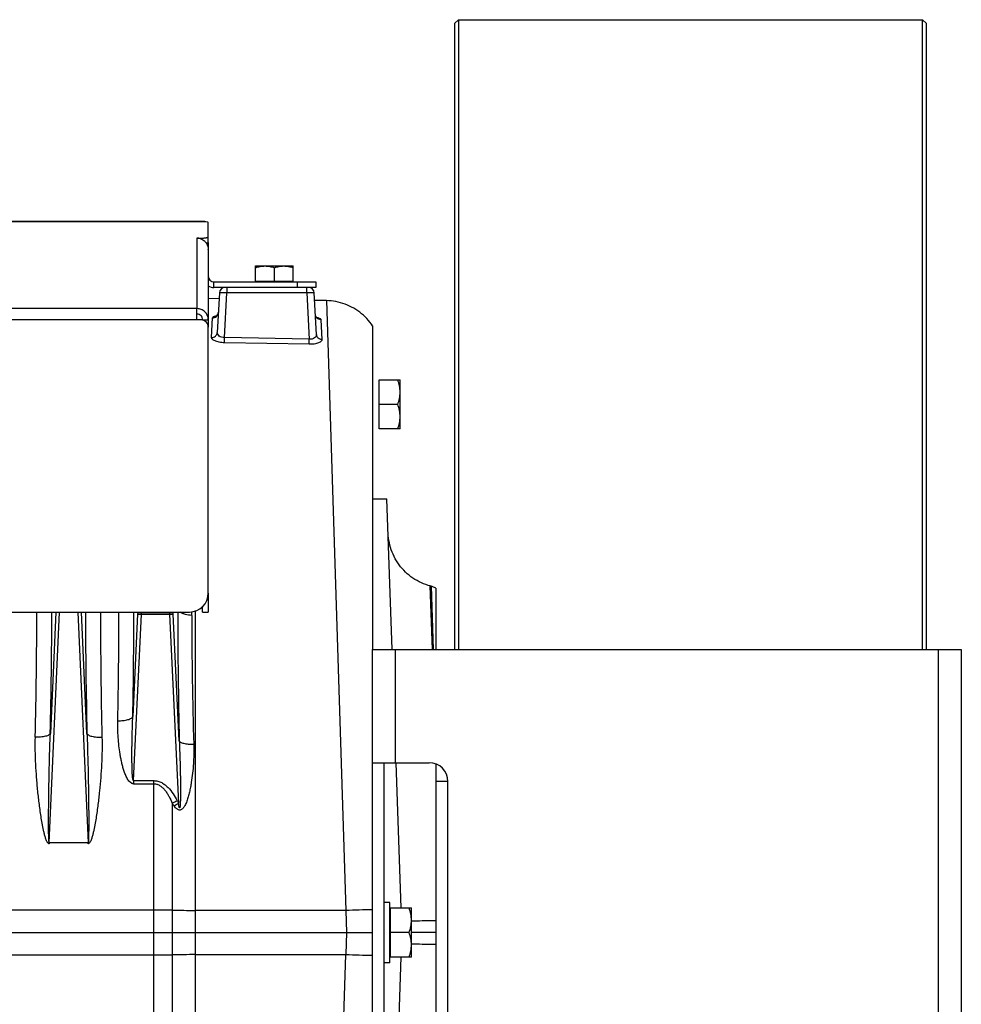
# Model space of a CAD drawing. Extents: x -1704 to 1181, y 8 to 1714.
# Tile 84 of 84: x 858 to 1107, y 840 to 1101. Entities that reach past the tile are written whole.
import ezdxf

# ---------------------------------------------------------------- set-up
doc = ezdxf.new("R2010")
doc.units = 0
doc.header["$LTSCALE"] = 65.395
doc.layers.get('0').update_dxf_attribs({"linetype": 'CONTINUOUS'})
doc.layers.add('3_ALL_AXES', color=7, linetype='CONTINUOUS')

msp = doc.modelspace()

# ---------------------------------------------------------------- linework, layer by layer
at = {"color": 7, "linetype": 'CONTINUOUS'}
for p, q in [((974.09, 1100.76), (973.09, 1099.76)), ((973.09, 1099.76), (973.09, 933.76)), ((974.09, 1100.76), (974.09, 933.76)), ((974.09, 1100.76), (1097.09, 1100.76)), ((1097.09, 933.76), (1097.09, 1100.76)), ((1098.09, 1099.76), (1097.09, 1100.76)), ((1098.09, 933.76), (1098.09, 1099.76)), ((907.84, 1041.72), (907.84, 1043.2)), ((907.84, 1041.33), (907.43, 1041.33)), ((920.34, 1031.26), (920.34, 1031.46)), ((920.34, 1031.46), (930.34, 1031.46)), ((930.34, 1031.26), (930.34, 1031.46)), ((936.34, 1031.26), (936.34, 1029.76)), ((936.34, 1029.76), (909.34, 1029.76)), ((906.34, 1021.21), (907.84, 1021.21)), ((906.34, 943.72), (906.34, 945.16)), ((906.34, 943.72), (907.84, 943.72)), ((951.34, 933.76), (1107.34, 933.76)), ((951.34, 783.76), (951.34, 933.76)), ((1107.34, 933.76), (1107.34, 783.76)), ((951.34, 903.76), (966.34, 903.76)), ((954.34, 903.76), (954.34, 813.76)), ((971.34, 818.76), (971.34, 898.76))]:
    msp.add_line(p, q, dxfattribs=at)
at = {"color": 3, "linetype": 'CONTINUOUS'}
for p, q in [((905.84, 1047.26), (840.84, 1047.26)), ((907.84, 1043.2), (907.84, 1046.95)), ((904.84, 1042.85), (905.84, 1042.85)), ((907.84, 1041.72), (907.84, 1019.27)), ((909.34, 1031.26), (936.34, 1031.26)), ((904.84, 1021.21), (904.84, 1024.16)), ((905.84, 1021.21), (904.84, 1021.21)), ((907.84, 948.73), (907.84, 1019.21)), ((907.84, 948.72), (907.84, 943.72)), ((707.84, 943.73), (902.84, 943.73))]:
    msp.add_line(p, q, dxfattribs=at)
at = {"color": 9, "linetype": 'CONTINUOUS'}
for p, q in [((907.18, 1047.21), (840.84, 1047.21)), ((904.84, 1042.85), (904.84, 1024.16)), ((905.84, 1042.66), (905.84, 1042.85)), ((909.34, 1029.76), (909.34, 1031.26)), ((931.34, 1031.26), (931.34, 1029.76)), ((912.76, 1029.76), (912.76, 1028.31)), ((933.92, 1028.31), (933.92, 1029.76)), ((912.14, 1016.47), (912.76, 1028.31)), ((933.92, 1028.31), (912.76, 1028.31)), ((933.92, 1028.31), (934.56, 1016.04)), ((939.11, 1026.28), (944.26, 864.6)), ((904.84, 1024.16), (705.84, 1024.16)), ((904.84, 1021.21), (705.84, 1021.21)), ((912.11, 1015.12), (912.14, 1016.47)), ((934.56, 1016.04), (912.14, 1016.47)), ((934.53, 1014.7), (934.56, 1016.04)), ((967.28, 933.76), (966.6, 950.63)), ((966.84, 950.57), (966.84, 950.53)), ((966.84, 950.57), (967.4, 933.76)), ((865.71, 882.56), (868.39, 943.73)), ((867.4, 943.73), (865.99, 911.53)), ((873.28, 943.73), (875.97, 882.56)), ((875.69, 911.53), (874.28, 943.73)), ((889.12, 943.15), (887.83, 916.02)), ((888.02, 899.02), (890.12, 943.13)), ((889.15, 943.73), (889.12, 943.15)), ((890.12, 943.17), (890.14, 943.73)), ((897.53, 943.73), (897.56, 943.17)), ((897.56, 943.13), (899.94, 893.02)), ((898.55, 943.15), (898.53, 943.73)), ((900.15, 909.55), (898.55, 943.15)), ((903.45, 942.84), (903.45, 943.77)), ((904.4, 943.98), (904.4, 778.11)), ((967.26, 937.79), (967.4, 933.76)), ((957.34, 933.76), (957.34, 903.76)), ((1101.34, 783.76), (1101.34, 933.76)), ((888.02, 899.02), (893.44, 899.02)), ((888.02, 899.02), (888.02, 898.2)), ((888.02, 898.2), (893.44, 898.2)), ((893.44, 770.47), (893.44, 899.02)), ((898.29, 893.05), (898.29, 776.49)), ((893.44, 864.69), (605.84, 864.69)), ((944.26, 864.6), (904.4, 864.63)), ((944.26, 864.6), (944.46, 858.76)), ((944.46, 858.76), (944.26, 852.92)), ((605.84, 852.83), (893.44, 852.83)), ((904.4, 852.89), (944.26, 852.92)), ((941.76, 774.48), (944.26, 852.92))]:
    msp.add_line(p, q, dxfattribs=at)
at = {"color": 6, "linetype": 'CONTINUOUS'}
for p, q in [((910.68, 1026.78), (907.84, 1026.83)), ((910.76, 1028.34), (910.21, 1017.85)), ((936.49, 1017.3), (935.91, 1028.34)), ((939.11, 1026.28), (936.02, 1026.33)), ((951.34, 1019.6), (951.34, 933.76)), ((953.14, 1005.26), (958.64, 1005.26)), ((958.64, 992.26), (958.64, 1005.26)), ((958.06, 998.76), (953.14, 998.76)), ((958.64, 992.26), (953.14, 992.26)), ((951.34, 973.76), (955.17, 973.76)), ((956.57, 933.76), (955.17, 973.76)), ((966.84, 950.57), (966.6, 950.63)), ((968.09, 950.04), (968.09, 933.76)), ((958.96, 865.26), (957.62, 903.76)), ((968.09, 903.44), (968.09, 814.08)), ((971.34, 898.76), (968.09, 898.76)), ((955.94, 866.76), (954.34, 866.76)), ((955.94, 850.76), (955.94, 866.76)), ((956.14, 865.26), (961.64, 865.26)), ((961.64, 852.26), (961.64, 865.26)), ((605.84, 858.76), (951.34, 858.76)), ((961.06, 858.76), (956.14, 858.76)), ((968.09, 858.76), (961.64, 858.76)), ((961.64, 852.26), (956.14, 852.26)), ((957.62, 813.76), (958.96, 852.26)), ((955.94, 850.76), (954.34, 850.76))]:
    msp.add_line(p, q, dxfattribs=at)
at = {"color": 2, "linetype": 'CONTINUOUS'}
for p, q in [((908.69, 1016.52), (908.97, 1021.72)), ((937.69, 1021.22), (937.96, 1015.97)), ((934.53, 1014.7), (912.11, 1015.12)), ((953.14, 992.26), (953.14, 1005.26)), ((897.56, 943.17), (890.12, 943.17)), ((890.12, 943.13), (897.56, 943.13)), ((875.97, 882.56), (865.71, 882.56)), ((865.71, 882.56), (865.71, 882.28)), ((875.97, 882.28), (875.97, 882.56)), ((956.14, 852.26), (956.14, 865.26))]:
    msp.add_line(p, q, dxfattribs=at)
at = {"color": 6, "linetype": 'CONTINUOUS'}
for points in [[(951.34, 1019.6), (951.04, 1020.03), (950.66, 1020.54), (950.26, 1021.03), (949.83, 1021.5), (949.39, 1021.96), (948.93, 1022.39), (948.45, 1022.81), (947.96, 1023.2), (947.45, 1023.58), (946.92, 1023.93), (946.38, 1024.26), (945.82, 1024.56), (945.26, 1024.85), (944.68, 1025.11), (944.09, 1025.34), (943.49, 1025.55), (942.88, 1025.73), (942.27, 1025.89), (941.65, 1026.02), (941.02, 1026.12), (940.39, 1026.2), (939.76, 1026.25), (939.11, 1026.28)], [(910.49, 1023.1), (910.49, 1023.08), (910.48, 1022.97), (910.46, 1022.87), (910.43, 1022.78), (910.4, 1022.69), (910.36, 1022.6), (910.32, 1022.53), (910.28, 1022.46), (910.23, 1022.4), (910.19, 1022.35), (910.15, 1022.3), (910.11, 1022.27), (910.07, 1022.24), (910.04, 1022.21), (910.02, 1022.2), (910, 1022.19), (909.99, 1022.18), (909.99, 1022.18)], [(936.68, 1021.7), (936.68, 1021.7), (936.67, 1021.71), (936.66, 1021.71), (936.65, 1021.73), (936.62, 1021.74), (936.6, 1021.76), (936.56, 1021.79), (936.53, 1021.83), (936.49, 1021.87), (936.45, 1021.92), (936.41, 1021.98), (936.37, 1022.05), (936.33, 1022.12), (936.3, 1022.21), (936.27, 1022.29), (936.24, 1022.38), (936.23, 1022.48), (936.21, 1022.58), (936.21, 1022.59)], [(966.6, 950.63), (966.08, 950.78), (965.47, 950.98), (964.88, 951.21), (964.29, 951.46), (963.71, 951.74), (963.14, 952.04), (962.59, 952.36), (962.06, 952.71), (961.53, 953.08), (961.03, 953.48), (960.54, 953.89), (960.07, 954.32), (959.62, 954.78), (959.19, 955.25), (958.78, 955.74), (958.39, 956.25), (958.02, 956.78), (957.67, 957.32), (957.35, 957.87), (957.05, 958.44), (956.78, 959.02), (956.53, 959.61), (956.31, 960.21), (956.11, 960.82), (955.94, 961.43), (955.8, 962.06), (955.68, 962.69), (955.59, 963.32), (955.53, 963.96), (955.49, 964.6)]]:
    msp.add_lwpolyline(points, dxfattribs=at)
at = {"color": 9, "linetype": 'CONTINUOUS'}
msp.add_lwpolyline([(966.61, 950.49), (966.6, 950.6), (966.6, 950.63)], dxfattribs=at)
at = {"color": 3, "linetype": 'CONTINUOUS'}
for centre, radius, start, end in [((904.77, 1039.77), 3.08, 70.8751, 88.8157), ((904.78, 1039.79), 3.07, 69.8319, 70.8315), ((904.81, 1039.8), 3.03, 0.0002, 2.7279), ((909.34, 1032.76), 1.5, 180, 270), ((905.84, 1019.21), 2, 0, 90), ((902.84, 948.73), 5, 270, 360)]:
    msp.add_arc(centre, radius, start, end, dxfattribs=at)
at = {"color": 7, "linetype": 'CONTINUOUS'}
for centre, radius, start, end in [((909.34, 1032.76), 3, 240, 270), ((966.34, 898.76), 5, 0, 90)]:
    msp.add_arc(centre, radius, start, end, dxfattribs=at)
at = {"color": 6, "linetype": 'CONTINUOUS'}
for centre, radius, start, end in [((912.26, 1028.26), 1.5, 90, 177), ((934.41, 1028.26), 1.5, 3, 90), ((965.55, 945.74), 5, 59.4645, 75)]:
    msp.add_arc(centre, radius, start, end, dxfattribs=at)
at = {"color": 2, "linetype": 'CONTINUOUS'}
for centre, radius, start, end in [((911.29, 1016.22), 6.21, 100.4644, 101.7409), ((935.14, 1015.71), 6.29, 76.3506, 77.3993), ((-637.68, 945.04), 1500.08, 358.68099, 359.9497), ((2309.58, 944.21), 1430.31, 180.01935, 181.34995), ((889.5, 928.89), 14.29, 87.5018, 87.8313), ((888.31, 905.07), 38.1, 87.2754, 87.3992), ((898.18, 928.89), 14.29, 92.1687, 92.4982), ((899.37, 905.07), 38.1, 92.6008, 92.7246), ((823.88, 1039.76), 164.5, 296.8931, 297.3988), ((922.74, 909.08), 29.25, 213.2524, 214.8563), ((821.91, 1034.84), 161.87, 298.3397, 298.8235), ((927.82, 908.35), 31.81, 207.3997, 208.8023)]:
    msp.add_arc(centre, radius, start, end, dxfattribs=at)
at = {"color": 9, "linetype": 'CONTINUOUS'}
for centre, radius, start, end in [((-715.27, 947.06), 1581.65, 358.71277, 359.87929), ((2388.68, 946.22), 1513.39, 180.0944, 181.31354), ((-525.42, 944.12), 1409.57, 358.81211, 359.98418), ((-602.81, 946.1), 1490.94, 358.84392, 359.90911), ((2463.89, 946.16), 1564.17, 180.08909, 181.34119), ((2094.6, 944.24), 1191.15, 180.06746, 181.71638), ((893.53, 461.06), 403.63, 89.3244, 90.0121), ((904.7, 1415.63), 551, 269.3325, 269.968), ((957.34, 491.72), 373.11, 90.9211, 92.0092), ((893.46, 1267.57), 414.75, 269.9972, 270.6665), ((904.61, 316.78), 536.11, 90.0232, 90.6763), ((958, 1251.92), 399.24, 268.0264, 269.0433)]:
    msp.add_arc(centre, radius, start, end, dxfattribs=at)
at = {"color": 3, "linetype": 'CONTINUOUS'}
msp.add_ellipse((905.84, 1046.95), major_axis=(2, 0), ratio=0.176327, start_param=0, end_param=0.832368, dxfattribs=at)
for points, knots in [([(907.18, 1047.21), (906.98, 1047.25), (906.53, 1047.26), (906.08, 1047.26), (905.84, 1047.26)], [0, 0, 0, 0, 0.463915, 1, 1, 1, 1]), ([(905.83, 1042.66), (906.11, 1042.56), (906.64, 1042.27), (907.28, 1041.63), (907.7, 1040.84), (907.82, 1040.24), (907.83, 1039.95)], [0, 0, 0, 0, 0.250086, 0.500265, 0.75024, 1, 1, 1, 1]), ([(905.84, 1042.85), (906.09, 1042.85), (906.46, 1042.86), (906.94, 1042.91), (907.24, 1042.95), (907.48, 1043), (907.65, 1043.05), (907.75, 1043.09), (907.81, 1043.13), (907.84, 1043.17), (907.84, 1043.2)], [0, 0, 0, 0, 0.368678, 0.535857, 0.683235, 0.805627, 0.899181, 0.934562, 0.9625, 1, 1, 1, 1]), ([(907.84, 1021.21), (907.84, 1021.59), (907.68, 1022.37), (907.01, 1023.35), (906.02, 1024.01), (905.23, 1024.16), (904.84, 1024.16)], [0, 0, 0, 0, 0.248228, 0.4975, 0.748236, 1, 1, 1, 1])]:
    msp.add_open_spline(points, degree=3, knots=knots, dxfattribs=at)
at = {"color": 7, "linetype": 'CONTINUOUS'}
for points, knots in [([(907.84, 1041.72), (907.84, 1041.7), (907.8, 1041.64), (907.69, 1041.59), (907.53, 1041.53), (907.4, 1041.5), (907.33, 1041.49)], [0, 0, 0, 0, 0.122499, 0.322028, 0.615516, 1, 1, 1, 1]), ([(906.34, 1021.21), (906.34, 1021.4), (906.26, 1021.79), (905.93, 1022.28), (905.43, 1022.61), (905.03, 1022.69), (904.84, 1022.69)], [0, 0, 0, 0, 0.248228, 0.4975, 0.748236, 1, 1, 1, 1])]:
    msp.add_open_spline(points, degree=3, knots=knots, dxfattribs=at)
at = {"color": 9, "linetype": 'CONTINUOUS'}
for points, knots in [([(912.76, 1028.31), (912.63, 1028.32), (912.38, 1028.33), (912.01, 1028.34), (911.67, 1028.35), (911.37, 1028.35), (911.15, 1028.35), (911.01, 1028.35), (910.92, 1028.35), (910.86, 1028.35), (910.81, 1028.35), (910.78, 1028.34), (910.76, 1028.34), (910.76, 1028.34)], [0, 0, 0, 0, 0.194868, 0.382208, 0.554859, 0.706201, 0.83044, 0.880867, 0.922835, 0.955947, 0.979903, 0.994526, 1, 1, 1, 1]), ([(935.91, 1028.34), (935.91, 1028.34), (935.89, 1028.34), (935.87, 1028.35), (935.82, 1028.35), (935.75, 1028.35), (935.67, 1028.35), (935.53, 1028.35), (935.31, 1028.35), (935.01, 1028.35), (934.67, 1028.34), (934.3, 1028.33), (934.04, 1028.32), (933.92, 1028.31)], [0, 0, 0, 0, 0.005474, 0.020097, 0.044053, 0.077165, 0.119132, 0.169559, 0.293799, 0.44514, 0.617792, 0.805131, 1, 1, 1, 1]), ([(908.97, 1021.72), (909.15, 1021.72), (909.53, 1021.78), (910.04, 1022.08), (910.39, 1022.55), (910.48, 1022.92), (910.49, 1023.1)], [0, 0, 0, 0, 0.243895, 0.504864, 0.762781, 1, 1, 1, 1]), ([(937.69, 1021.22), (937.5, 1021.22), (937.12, 1021.29), (936.63, 1021.61), (936.31, 1022.07), (936.22, 1022.42), (936.21, 1022.59)], [0, 0, 0, 0, 0.252138, 0.515355, 0.769742, 1, 1, 1, 1]), ([(908.69, 1016.52), (908.87, 1016.52), (909.26, 1016.57), (909.68, 1016.81), (909.95, 1017.1), (910.14, 1017.41), (910.21, 1017.68), (910.21, 1017.85)], [0, 0, 0, 0, 0.24721, 0.509521, 0.640107, 0.766768, 1, 1, 1, 1]), ([(912.14, 1016.47), (911.87, 1016.46), (911.37, 1016.53), (910.72, 1016.84), (910.36, 1017.24), (910.23, 1017.59), (910.21, 1017.77), (910.21, 1017.85)], [0, 0, 0, 0, 0.304822, 0.575537, 0.802006, 0.903049, 1, 1, 1, 1]), ([(936.49, 1017.3), (936.5, 1017.21), (936.48, 1017.04), (936.35, 1016.7), (935.98, 1016.32), (935.33, 1016.05), (934.82, 1016.02), (934.56, 1016.04)], [0, 0, 0, 0, 0.097833, 0.198454, 0.422264, 0.692143, 1, 1, 1, 1]), ([(937.96, 1015.97), (937.78, 1015.97), (937.41, 1016.04), (937, 1016.28), (936.75, 1016.56), (936.57, 1016.87), (936.5, 1017.13), (936.49, 1017.3)], [0, 0, 0, 0, 0.247729, 0.509507, 0.639767, 0.766251, 1, 1, 1, 1]), ([(903.45, 942.84), (902.88, 942.86), (902.04, 942.98), (901.02, 943.33), (900.57, 943.58), (900.38, 943.73)], [0, 0, 0, 0, 0.528909, 0.779864, 1, 1, 1, 1]), ([(888.02, 898.2), (887.92, 898.2), (887.73, 898.22), (887.37, 898.37), (886.99, 898.68), (886.63, 899.12), (886.34, 899.61), (886.08, 900.11), (885.78, 900.81), (885.46, 901.69), (885.15, 902.78), (884.88, 903.87), (884.65, 904.97), (884.27, 907.16), (883.9, 910.47), (883.82, 913.43), (883.85, 914.89)], [0, 0, 0, 0, 0.01618, 0.032318, 0.064328, 0.096208, 0.127979, 0.159671, 0.191299, 0.254394, 0.317325, 0.380106, 0.442744, 0.505242, 0.753757, 1, 1, 1, 1]), ([(883.85, 914.89), (884.32, 914.89), (885.22, 914.92), (886.3, 915.1), (887.03, 915.34), (887.42, 915.54), (887.7, 915.76), (887.81, 915.93), (887.83, 916.02)], [0, 0, 0, 0, 0.324328, 0.630934, 0.758273, 0.861494, 0.94032, 1, 1, 1, 1]), ([(888.02, 899.02), (888.01, 899.02), (887.98, 899.03), (887.95, 899.07), (887.92, 899.12), (887.88, 899.23), (887.85, 899.39), (887.8, 899.68), (887.76, 900.08), (887.72, 900.58), (887.69, 901.1), (887.67, 901.63), (887.65, 902.17), (887.63, 902.89), (887.62, 903.8), (887.61, 904.9), (887.6, 906.01), (887.61, 907.11), (887.62, 908.23), (887.64, 909.71), (887.68, 911.57), (887.74, 913.79), (887.8, 915.27), (887.83, 916.02)], [0, 0, 0, 0, 0.002058, 0.004815, 0.008581, 0.013241, 0.024418, 0.037176, 0.065164, 0.094862, 0.12546, 0.156604, 0.188106, 0.219869, 0.283908, 0.348404, 0.413191, 0.478172, 0.543283, 0.608483, 0.739016, 0.869573, 1, 1, 1, 1]), ([(865.99, 911.53), (865.96, 911.46), (865.85, 911.29), (865.58, 911.1), (865.18, 910.91), (864.67, 910.76), (864.06, 910.64), (863.17, 910.53), (862.47, 910.5), (862.01, 910.51)], [0, 0, 0, 0, 0.056651, 0.133527, 0.235915, 0.363363, 0.511329, 0.672406, 1, 1, 1, 1]), ([(865.71, 882.56), (865.7, 882.55), (865.68, 882.59), (865.66, 882.65), (865.65, 882.73), (865.63, 882.85), (865.61, 883.02), (865.6, 883.23), (865.59, 883.45), (865.57, 883.74), (865.56, 884.11), (865.55, 884.56), (865.54, 885.01), (865.54, 885.46), (865.53, 886.07), (865.53, 886.83), (865.53, 887.74), (865.53, 888.65), (865.53, 889.57), (865.53, 890.48), (865.54, 891.71), (865.56, 893.23), (865.58, 895.07), (865.6, 896.9), (865.63, 898.73), (865.68, 901.18), (865.75, 904.23), (865.85, 907.88), (865.94, 910.32), (865.99, 911.53)], [0, 0, 0, 0, 0.001192, 0.003473, 0.00638, 0.009636, 0.016601, 0.02389, 0.031346, 0.038908, 0.054215, 0.069671, 0.085219, 0.100828, 0.116481, 0.147874, 0.179345, 0.210868, 0.242424, 0.274005, 0.305602, 0.368827, 0.432071, 0.495315, 0.558547, 0.621756, 0.74807, 0.874181, 1, 1, 1, 1]), ([(875.69, 911.53), (875.71, 911.46), (875.83, 911.29), (876.1, 911.1), (876.5, 910.91), (877.01, 910.76), (877.62, 910.64), (878.51, 910.53), (879.21, 910.5), (879.67, 910.51)], [0, 0, 0, 0, 0.056651, 0.133526, 0.235914, 0.363363, 0.511329, 0.672406, 1, 1, 1, 1]), ([(875.69, 911.53), (875.74, 910.32), (875.82, 907.88), (875.93, 904.23), (876, 901.18), (876.04, 898.73), (876.07, 896.9), (876.1, 895.07), (876.12, 893.23), (876.14, 891.71), (876.14, 890.48), (876.15, 889.57), (876.15, 888.65), (876.15, 887.74), (876.15, 886.83), (876.15, 886.07), (876.14, 885.46), (876.13, 885.01), (876.12, 884.56), (876.11, 884.11), (876.1, 883.74), (876.09, 883.45), (876.08, 883.23), (876.06, 883.02), (876.05, 882.85), (876.03, 882.73), (876.01, 882.65), (876, 882.59), (875.98, 882.55), (875.97, 882.56)], [0, 0, 0, 0, 0.125819, 0.25193, 0.378243, 0.441452, 0.504683, 0.567928, 0.631171, 0.694396, 0.725993, 0.757574, 0.78913, 0.820653, 0.852124, 0.883517, 0.899169, 0.914778, 0.930326, 0.945783, 0.96109, 0.968652, 0.976108, 0.983397, 0.990362, 0.993619, 0.996526, 0.998808, 1, 1, 1, 1]), ([(903.98, 908.57), (904, 907.73), (904.01, 906.47), (903.96, 904.8), (903.87, 903.12), (903.69, 901.01), (903.41, 898.92), (903.12, 897.25), (902.85, 896), (902.59, 894.97), (902.35, 894.16), (902.14, 893.56), (901.91, 892.96), (901.63, 892.39), (901.35, 891.94), (901.08, 891.62), (900.84, 891.41), (900.56, 891.26), (900.24, 891.2), (899.92, 891.27), (899.63, 891.42), (899.38, 891.62), (899.07, 891.93), (898.87, 892.19), (898.74, 892.37)], [0, 0, 0, 0, 0.123576, 0.185559, 0.247667, 0.372228, 0.497204, 0.559825, 0.622507, 0.685222, 0.716582, 0.747932, 0.779258, 0.810539, 0.84173, 0.857296, 0.872831, 0.888351, 0.903926, 0.919679, 0.935623, 0.951671, 0.967767, 1, 1, 1, 1]), ([(900.15, 909.55), (900.19, 908.72), (900.25, 907.05), (900.33, 904.55), (900.39, 902.47), (900.42, 900.8), (900.44, 899.55), (900.45, 898.31), (900.46, 897.27), (900.46, 896.44), (900.46, 895.83), (900.46, 895.21), (900.45, 894.6), (900.44, 894), (900.43, 893.5), (900.41, 893.11), (900.4, 892.82), (900.38, 892.59), (900.37, 892.4), (900.35, 892.27), (900.34, 892.15), (900.32, 892.04), (900.3, 891.94), (900.28, 891.88), (900.26, 891.84), (900.24, 891.82), (900.22, 891.82), (900.21, 891.84), (900.19, 891.86), (900.17, 891.91), (900.14, 891.99), (900.11, 892.09), (900.08, 892.21), (900.06, 892.33), (900.03, 892.51), (899.99, 892.74), (899.96, 892.93), (899.94, 893.02)], [0, 0, 0, 0, 0.13149, 0.263129, 0.39477, 0.460536, 0.526223, 0.591785, 0.657151, 0.689726, 0.722196, 0.75453, 0.786671, 0.81853, 0.84994, 0.865377, 0.880535, 0.895266, 0.90239, 0.909279, 0.915842, 0.9219, 0.927209, 0.931334, 0.932799, 0.933858, 0.934734, 0.935832, 0.93735, 0.939287, 0.944157, 0.949948, 0.956352, 0.96314, 0.970199, 0.984864, 1, 1, 1, 1]), ([(903.98, 908.57), (903.53, 908.56), (902.86, 908.59), (902, 908.7), (901.42, 908.82), (900.93, 908.97), (900.55, 909.14), (900.29, 909.33), (900.18, 909.48), (900.15, 909.55)], [0, 0, 0, 0, 0.33081, 0.491858, 0.639176, 0.765783, 0.867442, 0.943795, 1, 1, 1, 1]), ([(893.44, 899.02), (893.79, 899.02), (894.51, 898.92), (895.5, 898.52), (896.39, 897.93), (897.44, 896.97), (898.54, 895.57), (899.25, 894.34), (899.58, 893.71)], [0, 0, 0, 0, 0.124831, 0.249755, 0.374776, 0.499855, 0.749837, 1, 1, 1, 1]), ([(893.44, 898.2), (893.73, 898.2), (894.31, 898.09), (895.11, 897.68), (895.81, 897.09), (896.42, 896.4), (896.97, 895.62), (897.62, 894.52), (898.03, 893.64), (898.29, 893.05)], [0, 0, 0, 0, 0.116189, 0.235146, 0.357529, 0.482767, 0.610068, 0.739045, 1, 1, 1, 1]), ([(968.09, 861.88), (966.9, 861.85), (964.75, 861.81), (962.6, 861.79), (961.64, 861.79)], [0, 0, 0, 0, 0.551349, 1, 1, 1, 1]), ([(961.64, 855.73), (962.6, 855.73), (964.75, 855.71), (966.9, 855.67), (968.09, 855.64)], [0, 0, 0, 0, 0.448625, 1, 1, 1, 1])]:
    msp.add_open_spline(points, degree=3, knots=knots, dxfattribs=at)
at = {"color": 2, "linetype": 'CONTINUOUS'}
for points, knots in [([(908.97, 1021.72), (908.97, 1021.87), (909.18, 1022.01), (909.41, 1022.12), (909.67, 1022.21), (909.88, 1022.26), (910.03, 1022.29)], [0, 0, 0, 0, 0.342989, 0.477107, 0.631793, 1, 1, 1, 1]), ([(936.62, 1021.83), (936.77, 1021.79), (937.04, 1021.71), (937.34, 1021.59), (937.52, 1021.48), (937.63, 1021.38), (937.68, 1021.28), (937.69, 1021.22)], [0, 0, 0, 0, 0.362537, 0.647995, 0.761002, 0.855274, 1, 1, 1, 1]), ([(912.11, 1015.12), (911.66, 1015.13), (910.99, 1015.19), (910.16, 1015.39), (909.64, 1015.57), (909.23, 1015.77), (908.92, 1016), (908.73, 1016.25), (908.69, 1016.44), (908.69, 1016.52)], [0, 0, 0, 0, 0.350068, 0.507806, 0.646938, 0.764618, 0.86028, 0.936338, 1, 1, 1, 1]), ([(937.96, 1015.97), (937.97, 1015.89), (937.93, 1015.7), (937.73, 1015.46), (937.42, 1015.24), (937.01, 1015.05), (936.49, 1014.89), (935.66, 1014.72), (934.99, 1014.69), (934.53, 1014.7)], [0, 0, 0, 0, 0.063676, 0.139049, 0.233929, 0.351194, 0.490399, 0.648612, 1, 1, 1, 1]), ([(890.04, 943.17), (889.92, 943.18), (889.76, 943.18), (889.55, 943.18), (889.42, 943.18), (889.31, 943.18), (889.22, 943.17), (889.16, 943.16), (889.13, 943.16), (889.12, 943.15)], [0, 0, 0, 0, 0.367276, 0.532673, 0.679098, 0.802152, 0.89819, 0.964527, 1, 1, 1, 1]), ([(889.12, 943.15), (889.13, 943.15), (889.16, 943.15), (889.22, 943.16), (889.31, 943.16), (889.47, 943.15), (889.72, 943.15), (889.92, 943.14), (890.04, 943.13)], [0, 0, 0, 0, 0.033453, 0.099063, 0.194955, 0.318229, 0.631176, 1, 1, 1, 1]), ([(898.55, 943.15), (898.54, 943.16), (898.51, 943.16), (898.45, 943.17), (898.37, 943.18), (898.26, 943.18), (898.12, 943.18), (897.92, 943.18), (897.75, 943.18), (897.64, 943.17)], [0, 0, 0, 0, 0.035473, 0.10181, 0.197848, 0.320902, 0.467327, 0.632724, 1, 1, 1, 1]), ([(897.64, 943.13), (897.75, 943.14), (897.96, 943.15), (898.21, 943.15), (898.37, 943.16), (898.45, 943.16), (898.51, 943.15), (898.54, 943.15), (898.55, 943.15)], [0, 0, 0, 0, 0.368824, 0.681771, 0.805045, 0.900937, 0.966547, 1, 1, 1, 1]), ([(865.71, 882.28), (865.64, 882.28), (865.48, 882.34), (865.32, 882.5), (865.18, 882.69), (865.03, 882.95), (864.88, 883.3), (864.68, 883.88), (864.47, 884.61), (864.25, 885.5), (864.07, 886.39), (863.84, 887.59), (863.58, 889.08), (863.31, 890.88), (863.07, 892.68), (862.86, 894.48), (862.66, 896.27), (862.49, 898.06), (862.29, 900.45), (862.1, 903.42), (861.98, 906.97), (861.98, 909.34), (862.01, 910.51)], [0, 0, 0, 0, 0.007915, 0.015876, 0.023837, 0.031792, 0.047684, 0.063567, 0.095302, 0.127007, 0.158682, 0.190329, 0.253529, 0.316603, 0.379545, 0.442346, 0.505, 0.567499, 0.629835, 0.753984, 0.87739, 1, 1, 1, 1]), ([(879.67, 910.51), (879.7, 909.34), (879.7, 906.97), (879.58, 903.42), (879.35, 899.85), (879.08, 896.87), (878.82, 894.48), (878.6, 892.68), (878.36, 890.88), (878.09, 889.08), (877.84, 887.59), (877.61, 886.39), (877.42, 885.5), (877.21, 884.61), (877, 883.88), (876.79, 883.3), (876.64, 882.95), (876.49, 882.69), (876.36, 882.5), (876.22, 882.36), (876.08, 882.29), (876, 882.28), (875.97, 882.28)], [0, 0, 0, 0, 0.1226, 0.245995, 0.370133, 0.494954, 0.557603, 0.6204, 0.683336, 0.746405, 0.8096, 0.841244, 0.872917, 0.90462, 0.936351, 0.952232, 0.968123, 0.976078, 0.984039, 0.991999, 0.996001, 1, 1, 1, 1])]:
    msp.add_open_spline(points, degree=3, knots=knots, dxfattribs=at)
at = {"color": 6, "linetype": 'CONTINUOUS'}
for points, knots in [([(958.64, 1002.01), (958.64, 1002.56), (958.53, 1003.66), (958.23, 1004.73), (958.06, 1005.26)], [0, 0, 0, 0, 0.498124, 1, 1, 1, 1]), ([(958.06, 998.76), (958.23, 999.28), (958.53, 1000.35), (958.64, 1001.46), (958.64, 1002.01)], [0, 0, 0, 0, 0.501876, 1, 1, 1, 1]), ([(958.64, 995.51), (958.64, 996.06), (958.53, 997.16), (958.23, 998.23), (958.06, 998.76)], [0, 0, 0, 0, 0.498124, 1, 1, 1, 1]), ([(958.06, 992.26), (958.23, 992.78), (958.53, 993.85), (958.64, 994.96), (958.64, 995.51)], [0, 0, 0, 0, 0.501876, 1, 1, 1, 1]), ([(961.64, 862.01), (961.64, 862.56), (961.53, 863.66), (961.23, 864.73), (961.06, 865.26)], [0, 0, 0, 0, 0.498124, 1, 1, 1, 1]), ([(961.06, 858.76), (961.23, 859.28), (961.53, 860.35), (961.64, 861.46), (961.64, 862.01)], [0, 0, 0, 0, 0.501876, 1, 1, 1, 1]), ([(961.64, 855.51), (961.64, 856.06), (961.53, 857.16), (961.23, 858.23), (961.06, 858.76)], [0, 0, 0, 0, 0.498124, 1, 1, 1, 1]), ([(961.06, 852.26), (961.23, 852.78), (961.53, 853.85), (961.64, 854.96), (961.64, 855.51)], [0, 0, 0, 0, 0.501876, 1, 1, 1, 1])]:
    msp.add_open_spline(points, degree=3, knots=knots, dxfattribs=at)
at = {"layer": '3_ALL_AXES', "color": 7, "linetype": 'CONTINUOUS'}
for p, q in [((920.34, 1031.46), (920.34, 1035.46)), ((920.34, 1035.46), (930.34, 1035.46)), ((925.34, 1031.46), (925.34, 1035.01)), ((930.34, 1031.46), (930.34, 1035.46))]:
    msp.add_line(p, q, dxfattribs=at)
for points, knots in [([(920.34, 1035.01), (920.74, 1035.15), (921.36, 1035.32), (922.2, 1035.44), (922.63, 1035.46), (922.84, 1035.46)], [0, 0, 0, 0, 0.501603, 0.751076, 1, 1, 1, 1]), ([(922.84, 1035.46), (923.05, 1035.46), (923.47, 1035.44), (924.32, 1035.32), (924.93, 1035.15), (925.34, 1035.01)], [0, 0, 0, 0, 0.248924, 0.498397, 1, 1, 1, 1]), ([(925.34, 1035.01), (925.74, 1035.15), (926.36, 1035.32), (927.2, 1035.44), (927.63, 1035.46), (927.84, 1035.46)], [0, 0, 0, 0, 0.501603, 0.751076, 1, 1, 1, 1]), ([(927.84, 1035.46), (928.05, 1035.46), (928.47, 1035.44), (929.32, 1035.32), (929.93, 1035.15), (930.34, 1035.01)], [0, 0, 0, 0, 0.248924, 0.498397, 1, 1, 1, 1])]:
    msp.add_open_spline(points, degree=3, knots=knots, dxfattribs=at)

doc.saveas('drawing.dxf')
